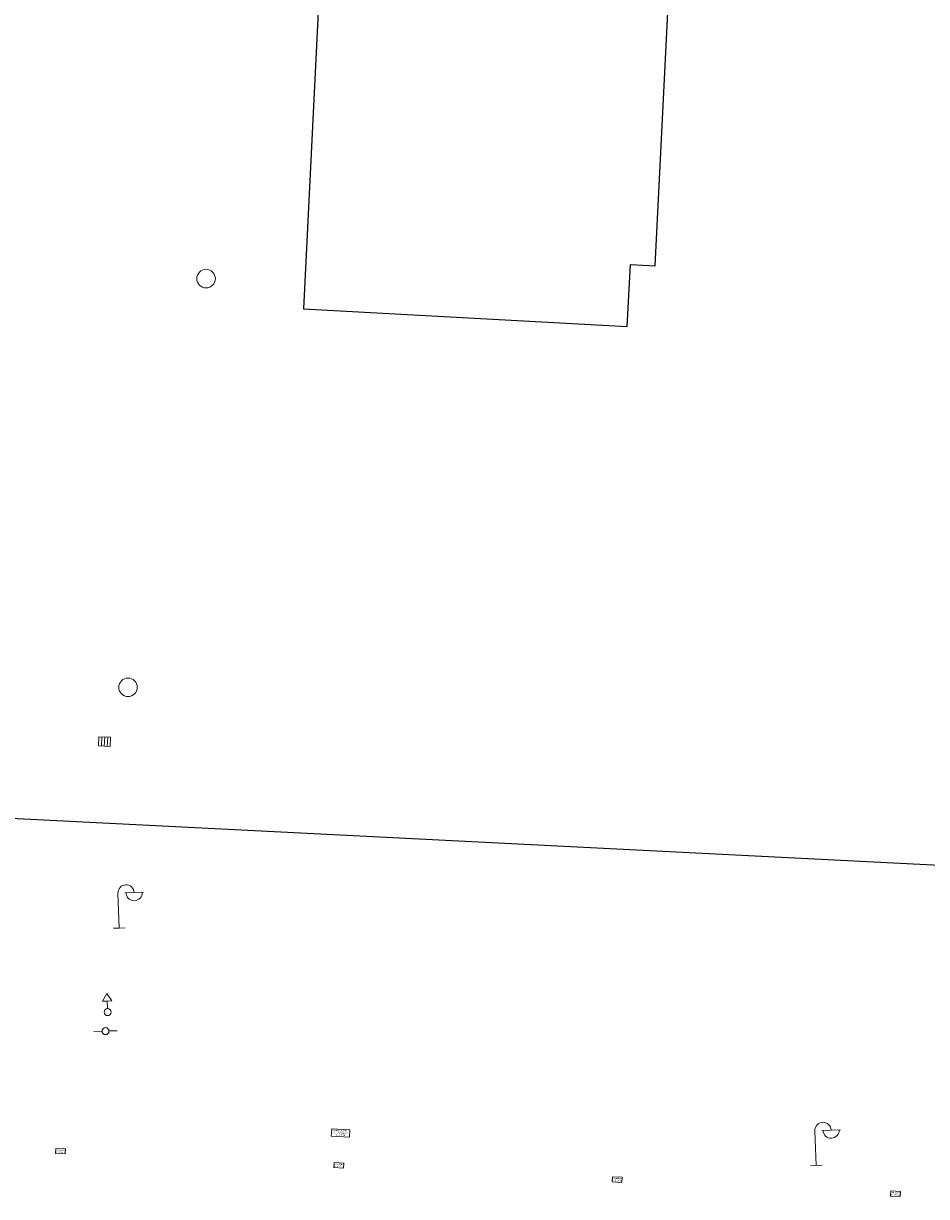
# Model space of a CAD drawing. Header units: millimetres. Extents: x 32690613 to 32694766, y 5342952 to 5344788.
# Tile 13 of 27: x 32692691 to 32692730, y 5344051 to 5344102. Entities that reach past the tile are written whole.
import ezdxf

# ---------------------------------------------------------------- set-up
doc = ezdxf.new("R2010")
doc.units = ezdxf.units.MM
doc.layers.get('Defpoints').update_dxf_attribs({"color": 11})
for name, color, linetype, lineweight in [('Ein-Beleuchtung_Mast', 252, 'Continuous', 18), ('Ein-Elektro-Ladesäule', 232, 'Continuous', 5), ('Ein-Elektro-Verteilerkasten', 210, 'Continuous', 5), ('Ent-Straßeneinlauf', 150, 'Continuous', 5), ('Ver-Deckel_Sicker', 150, 'Continuous', 9), ('Ver-Deckel_Unbekannt', 80, 'Continuous', 9), ('Ver-Hydrant_Oberflur', 170, 'Continuous', 13), ('Ver-Hydrant_Unterflur', 140, 'Continuous', 13)]:
    doc.layers.add(name, color=color, linetype=linetype, lineweight=lineweight)
doc.styles.add('Verdana', font='verdana.ttf')

# ---------------------------------------------------------------- blocks, each defined once
blk = doc.blocks.new('Wasserschieber')
at = {"layer": 'Ver-Hydrant_Unterflur'}
for p, q in [((-0.15, 0), (-0.5, 0)), ((0.15, 0), (0.5, 0))]:
    blk.add_line(p, q, dxfattribs=at).dxf.unprotected_set("ltscale", 0)
blk.add_circle((0, 0), 0.15, dxfattribs=at).dxf.unprotected_set("ltscale", 0)
blk = doc.blocks.new('Oberflurhydrant')
at = {"layer": 'Ver-Hydrant_Oberflur'}
for p, q in [((0, 0.8), (-0.2, 0.475)), ((0, 0.8), (0.2, 0.475)), ((0, 0.475), (-0.2, 0.475)), ((0, 0.15), (0, 0.475)), ((0, 0.475), (0.2, 0.475))]:
    blk.add_line(p, q, dxfattribs=at)
blk.add_circle((0, 0), 0.15, dxfattribs=at)
blk = doc.blocks.new('Gully Mitte')
at = {"layer": 'Ent-Straßeneinlauf', "lineweight": 5}
for p, q in [((-0.25, 0.2), (-0.25, -0.2)), ((0.25, 0.2), (-0.25, 0.2)), ((-0.125, 0.2), (-0.125, -0.2)), ((0, 0.2), (0, -0.2)), ((0.125, -0.2), (0.125, 0.2)), ((0.25, -0.2), (0.25, 0.2)), ((-0.25, -0.2), (0.25, -0.2))]:
    blk.add_line(p, q, dxfattribs=at)
blk = doc.blocks.new('Gully Rand')
at = {"layer": 'Ent-Straßeneinlauf'}
blk.add_blockref('Gully Mitte', (0, -0.2), dxfattribs=at)
blk = doc.blocks.new('A$C78070446')
blk.add_line((4469470.041, 5342631.206), (4470219.624, 5342563.955))
blk = doc.blocks.new('Lampe')
at = {"layer": 'Ein-Beleuchtung_Mast', "lineweight": 5}
for p, q in [((0, 1.5), (0, 0)), ((0.7, 1.5), (0.3, 1.5)), ((0.7, 1.5), (1.1, 1.5)), ((0, 0), (-0.25, 0)), ((0, 0), (0.25, 0))]:
    blk.add_line(p, q, dxfattribs=at)
at = {"layer": 'Ein-Beleuchtung_Mast', "lineweight": 5, "flags": 128}
for points in [[(0.7, 1.5, 0.414214), (0.35, 1.85, 0.414214), (0, 1.5)], [(0.35, 1.5, 0.414214), (0.7, 1.15, 0.414214), (1.05, 1.5)]]:
    blk.add_lwpolyline(points, format="xyb", dxfattribs=at)
blk = doc.blocks.new('A$C548C69BA')
blk.add_lwpolyline([(-0.207, -0.11), (0.207, -0.11), (0.207, 0.11), (-0.207, 0.11)], close=True)
blk = doc.blocks.new('A$C49757AC1')
at = {"rotation": 357.0796095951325}
blk.add_blockref('A$C548C69BA', (0, 0), dxfattribs=at)
at = {"layer": 'Defpoints', "insert": (0, 0), "char_height": 0.06, "width": 1.43407, "attachment_point": 5, "rotation": 357.4665, "line_spacing_factor": 0.945368, "style": 'Verdana'}
blk.add_mtext('Ladesäule\\PH: 1,15 m', dxfattribs=at)
blk = doc.blocks.new('A$C54653B92')
blk.add_lwpolyline([(-0.39, -0.157), (0.39, -0.157), (0.39, 0.158), (-0.39, 0.158)], close=True)
blk = doc.blocks.new('A$C57D81FC7')
at = {"rotation": 357.0796091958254}
blk.add_blockref('A$C54653B92', (0, 0), dxfattribs=at)
at = {"layer": 'Defpoints', "insert": (0, 0), "char_height": 0.06, "width": 1.43407, "attachment_point": 5, "rotation": 357.4665, "line_spacing_factor": 0.945368, "style": 'Verdana'}
blk.add_mtext('Verteilerkasten\\Pfür Ladesäulen\\PH: 1,35 m', dxfattribs=at)

msp = doc.modelspace()

# ---------------------------------------------------------------- linework, layer by layer
at = {"layer": 'Defpoints', "transparency": 33554687, "flags": 128}
msp.add_lwpolyline([(32692699.055, 5344160.732), (32692696.788, 5344114.883), (32692696.938, 5344114.875), (32692696.819, 5344112.478), (32692703.112, 5344112.167), (32692703.225, 5344114.464), (32692704.714, 5344114.391), (32692703.477, 5344089.364), (32692717.424, 5344088.598), (32692717.556, 5344091.268), (32692718.63, 5344091.214), (32692719.649, 5344111.633), (32692718.616, 5344111.734), (32692718.761, 5344114.282), (32692717.343, 5344114.375), (32692717.543, 5344117.058), (32692758.989, 5344115.036), (32692759.637, 5344127.761), (32692754.592, 5344128.04), (32692754.688, 5344129.812), (32692713.887, 5344131.833), (32692713.743, 5344130.088), (32692712.037, 5344130.17), (32692713.799, 5344164.979)], dxfattribs=at).dxf.unprotected_set("ltscale", 0)
at = {"layer": 'Ver-Deckel_Sicker', "transparency": 33554687}
msp.add_circle((32692695.926, 5344073.058), 0.4, dxfattribs=at).dxf.unprotected_set("ltscale", 0)
at = {"layer": 'Ver-Deckel_Unbekannt', "transparency": 33554687}
msp.add_circle((32692699.287, 5344090.663), 0.4, dxfattribs=at).dxf.unprotected_set("ltscale", 0)

# ---------------------------------------------------------------- block references
at = {"layer": 'Defpoints', "transparency": 33554687, "rotation": 2.237485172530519}
msp.add_blockref('A$C78070446', (28434719.524, -168960.664), dxfattribs=at).dxf.unprotected_set("ltscale", 0)
at = {"layer": 'Ein-Beleuchtung_Mast', "transparency": 33554687, "rotation": 2.237485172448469}
for p in [(32692695.549, 5344062.688), (32692725.562, 5344052.457)]:
    msp.add_blockref('Lampe', p, dxfattribs=at).dxf.unprotected_set("ltscale", 0)
at = {"layer": 'Ein-Elektro-Ladesäule', "transparency": 33554687}
for p in [(32692693.021, 5344053.075), (32692705.006, 5344052.464), (32692716.99, 5344051.852), (32692728.974, 5344051.241)]:
    msp.add_blockref('A$C49757AC1', p, dxfattribs=at).dxf.unprotected_set("ltscale", 0)
at = {"layer": 'Ein-Elektro-Verteilerkasten', "transparency": 33554687}
msp.add_blockref('A$C57D81FC7', (32692705.077, 5344053.862), dxfattribs=at).dxf.unprotected_set("ltscale", 0)
at = {"layer": 'Ent-Straßeneinlauf', "transparency": 33554687, "rotation": 357.0937683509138}
msp.add_blockref('Gully Rand', (32692694.925, 5344070.917), dxfattribs=at).dxf.unprotected_set("ltscale", 0)
at = {"layer": 'Ver-Hydrant_Oberflur', "transparency": 33554687, "rotation": 2.237485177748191}
msp.add_blockref('Oberflurhydrant', (32692695.044, 5344059.064), dxfattribs=at).dxf.unprotected_set("ltscale", 0)
msp.add_blockref('Oberflurhydrant', (32692695.044, 5344059.064), dxfattribs=at).dxf.unprotected_set("ltscale", 0)
at = {"layer": 'Ver-Hydrant_Unterflur', "transparency": 33554687, "rotation": 2.237485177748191}
msp.add_blockref('Wasserschieber', (32692694.956, 5344058.246), dxfattribs=at).dxf.unprotected_set("ltscale", 0)
msp.add_blockref('Wasserschieber', (32692694.956, 5344058.246), dxfattribs=at).dxf.unprotected_set("ltscale", 0)

doc.saveas('drawing.dxf')
